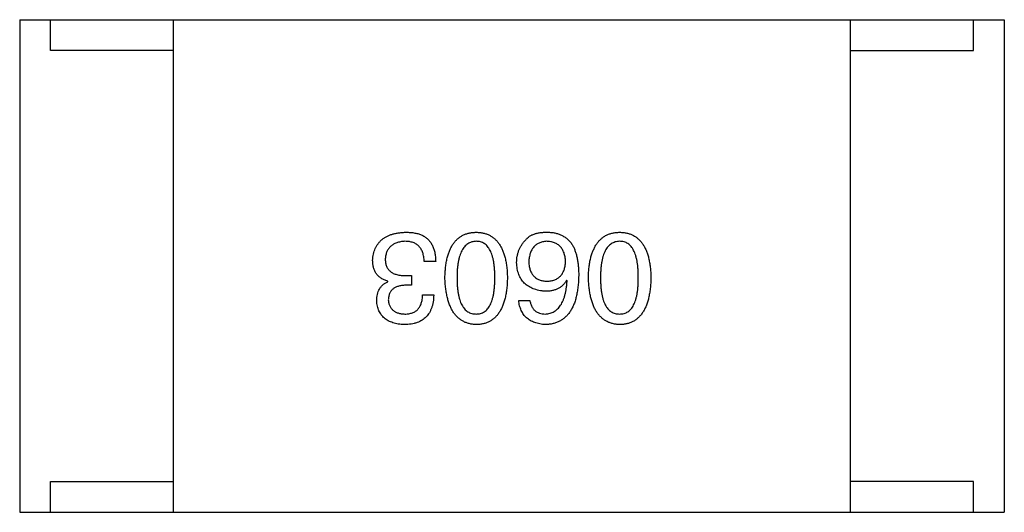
# Model space of a CAD drawing. Header units: millimetres. Extents: x 42 to 554, y 166 to 335.
# Tile 124 of 256: x 428.295 to 429.895, y 223.704 to 224.504. Entities that reach past the tile are written whole.
import ezdxf

# ---------------------------------------------------------------- set-up
doc = ezdxf.new("R2010")
doc.units = ezdxf.units.MM
doc.header["$LTSCALE"] = 30.734
doc.layers.get('0').update_dxf_attribs({"linetype": 'CONTINUOUS'})

msp = doc.modelspace()

# ---------------------------------------------------------------- linework, layer by layer
at = {"linetype": 'Continuous'}
for p, q in [((428.2948, 224.5039), (429.8948, 224.5039)), ((428.2948, 224.5039), (428.2948, 223.7039)), ((428.3448, 224.4539), (428.3448, 224.5039)), ((428.5448, 223.7039), (428.5448, 224.5039)), ((429.6448, 223.7039), (429.6448, 224.5039)), ((429.8448, 224.4539), (429.8448, 224.5039)), ((429.8948, 224.5039), (429.8948, 223.7039)), ((428.5448, 224.4539), (428.3448, 224.4539)), ((429.6448, 224.4539), (429.8448, 224.4539)), ((428.9709, 224.1112), (428.952, 224.1112)), ((428.9225, 224.0882), (428.9315, 224.0882)), ((428.9315, 224.0882), (428.9315, 224.0726)), ((429.1843, 224.08), (429.1835, 224.0808)), ((428.893, 224.0784), (428.893, 224.0792)), ((428.9315, 224.0726), (428.9217, 224.0726)), ((428.9496, 224.0571), (428.9676, 224.0571)), ((429.1057, 224.0481), (429.1237, 224.0481)), ((428.3448, 223.7539), (428.5448, 223.7539)), ((428.3448, 223.7039), (428.3448, 223.7539)), ((429.8448, 223.7539), (429.6448, 223.7539)), ((429.8448, 223.7039), (429.8448, 223.7539)), ((428.2948, 223.7039), (429.8948, 223.7039))]:
    msp.add_line(p, q, dxfattribs=at)
for points, knots in [([(428.8684, 224.1128), (428.8685, 224.1146), (428.8688, 224.1181), (428.8697, 224.1231), (428.8709, 224.1279), (428.8726, 224.1322), (428.8746, 224.1363), (428.877, 224.14), (428.8798, 224.1434), (428.8829, 224.1465), (428.8865, 224.1492), (428.8904, 224.1516), (428.8947, 224.1536), (428.8994, 224.1553), (428.9044, 224.1567), (428.9098, 224.1577), (428.9156, 224.1584), (428.9196, 224.1586), (428.9217, 224.1587)], [0, 0, 0, 0, 0.068236, 0.132937, 0.194125, 0.253174, 0.310181, 0.365986, 0.421096, 0.476216, 0.532352, 0.590232, 0.649824, 0.71274, 0.778406, 0.848058, 0.921922, 1, 1, 1, 1]), ([(428.9217, 224.1587), (428.9231, 224.1587), (428.9258, 224.1586), (428.9298, 224.1584), (428.9335, 224.1581), (428.937, 224.1575), (428.9403, 224.1569), (428.9433, 224.156), (428.9461, 224.155), (428.9479, 224.1542), (428.9487, 224.1538)], [0, 0, 0, 0, 0.15115, 0.29371, 0.429149, 0.55661, 0.677302, 0.791017, 0.898045, 1, 1, 1, 1]), ([(428.9487, 224.1538), (428.9496, 224.1534), (428.9513, 224.1525), (428.9538, 224.151), (428.956, 224.1493), (428.9582, 224.1475), (428.9601, 224.1454), (428.9619, 224.1432), (428.9635, 224.1408), (428.965, 224.1382), (428.9663, 224.1354), (428.9674, 224.1325), (428.9684, 224.1294), (428.9692, 224.1261), (428.9699, 224.1226), (428.9704, 224.119), (428.9707, 224.1151), (428.9708, 224.1125), (428.9709, 224.1112)], [0, 0, 0, 0, 0.056906, 0.113264, 0.168825, 0.223843, 0.279195, 0.335267, 0.392098, 0.450414, 0.51054, 0.572219, 0.636652, 0.703156, 0.773102, 0.845505, 0.921063, 1, 1, 1, 1]), ([(428.9858, 224.0849), (428.9859, 224.0879), (428.9861, 224.0936), (428.9869, 224.1019), (428.988, 224.1096), (428.9895, 224.1168), (428.9914, 224.1234), (428.9936, 224.1294), (428.9962, 224.1349), (428.9992, 224.1399), (429.0026, 224.1442), (429.0063, 224.148), (429.0105, 224.1512), (429.015, 224.1539), (429.0199, 224.156), (429.0251, 224.1575), (429.0308, 224.1584), (429.0346, 224.1586), (429.0366, 224.1587)], [0, 0, 0, 0, 0.08769, 0.170218, 0.24749, 0.319818, 0.387758, 0.451391, 0.511445, 0.568185, 0.622681, 0.67526, 0.726746, 0.778428, 0.830764, 0.884397, 0.940866, 1, 1, 1, 1]), ([(429.0366, 224.1587), (429.0386, 224.1586), (429.0425, 224.1584), (429.0481, 224.1575), (429.0534, 224.156), (429.0583, 224.1539), (429.0628, 224.1512), (429.0669, 224.148), (429.0707, 224.1442), (429.074, 224.1398), (429.0771, 224.1349), (429.0796, 224.1294), (429.0819, 224.1234), (429.0838, 224.1168), (429.0853, 224.1096), (429.0864, 224.1019), (429.0871, 224.0936), (429.0873, 224.0879), (429.0874, 224.0849)], [0, 0, 0, 0, 0.059135, 0.115606, 0.169241, 0.221578, 0.273261, 0.324749, 0.377329, 0.431642, 0.488541, 0.548597, 0.612232, 0.680174, 0.752504, 0.829777, 0.912307, 1, 1, 1, 1]), ([(429.1024, 224.1095), (429.1024, 224.1113), (429.1025, 224.1147), (429.1032, 224.1198), (429.1044, 224.1247), (429.106, 224.1295), (429.1081, 224.134), (429.1106, 224.1384), (429.1136, 224.1425), (429.116, 224.1451), (429.1171, 224.1464)], [0, 0, 0, 0, 0.12904, 0.253809, 0.377066, 0.499122, 0.621469, 0.744665, 0.870607, 1, 1, 1, 1]), ([(429.1171, 224.1464), (429.1181, 224.1475), (429.12, 224.1496), (429.1234, 224.1522), (429.1273, 224.1544), (429.1318, 224.1562), (429.1366, 224.1575), (429.142, 224.1583), (429.1479, 224.1588), (429.1519, 224.1587), (429.154, 224.1587)], [0, 0, 0, 0, 0.105033, 0.21147, 0.321511, 0.438526, 0.563605, 0.698055, 0.843218, 1, 1, 1, 1]), ([(429.154, 224.1587), (429.1561, 224.1586), (429.1601, 224.1584), (429.1659, 224.1573), (429.1713, 224.1557), (429.1764, 224.1535), (429.1811, 224.1507), (429.1853, 224.1474), (429.1892, 224.1435), (429.1914, 224.1405), (429.1925, 224.139)], [0, 0, 0, 0, 0.137449, 0.267856, 0.393219, 0.514735, 0.63397, 0.753734, 0.874967, 1, 1, 1, 1]), ([(429.219, 224.0849), (429.2191, 224.0879), (429.2193, 224.0936), (429.22, 224.1019), (429.2211, 224.1096), (429.2226, 224.1168), (429.2245, 224.1234), (429.2268, 224.1294), (429.2294, 224.1349), (429.2323, 224.1399), (429.2357, 224.1442), (429.2395, 224.148), (429.2436, 224.1512), (429.2481, 224.1539), (429.253, 224.156), (429.2583, 224.1575), (429.2639, 224.1584), (429.2678, 224.1586), (429.2698, 224.1587)], [0, 0, 0, 0, 0.08769, 0.170218, 0.24749, 0.319818, 0.387758, 0.451391, 0.511445, 0.568185, 0.622681, 0.67526, 0.726746, 0.778428, 0.830764, 0.884397, 0.940866, 1, 1, 1, 1]), ([(429.2698, 224.1587), (429.2718, 224.1586), (429.2756, 224.1584), (429.2813, 224.1575), (429.2865, 224.156), (429.2914, 224.1539), (429.2959, 224.1512), (429.3001, 224.148), (429.3038, 224.1442), (429.3072, 224.1398), (429.3102, 224.1349), (429.3128, 224.1294), (429.3151, 224.1234), (429.3169, 224.1168), (429.3184, 224.1096), (429.3195, 224.1019), (429.3203, 224.0936), (429.3205, 224.0879), (429.3206, 224.0849)], [0, 0, 0, 0, 0.059135, 0.115606, 0.169241, 0.221578, 0.273261, 0.324749, 0.377329, 0.431642, 0.488541, 0.548597, 0.612232, 0.680174, 0.752504, 0.829777, 0.912307, 1, 1, 1, 1]), ([(428.9209, 224.144), (428.9196, 224.1439), (428.9173, 224.1437), (428.9138, 224.1432), (428.9106, 224.1425), (428.9075, 224.1416), (428.9047, 224.1405), (428.9022, 224.1392), (428.8998, 224.1377), (428.8977, 224.136), (428.8958, 224.1341), (428.8941, 224.132), (428.8927, 224.1297), (428.8915, 224.1272), (428.8904, 224.1245), (428.8897, 224.1216), (428.8891, 224.1185), (428.889, 224.1164), (428.8889, 224.1153)], [0, 0, 0, 0, 0.076694, 0.149502, 0.218019, 0.283183, 0.345589, 0.405199, 0.462852, 0.519478, 0.575313, 0.630559, 0.687006, 0.744638, 0.804006, 0.866059, 0.931486, 1, 1, 1, 1]), ([(428.952, 224.1112), (428.952, 224.1125), (428.9519, 224.1151), (428.9514, 224.1188), (428.9508, 224.1223), (428.9498, 224.1255), (428.9487, 224.1284), (428.9473, 224.1312), (428.9457, 224.1336), (428.9439, 224.1358), (428.9418, 224.1377), (428.9395, 224.1394), (428.9369, 224.1408), (428.9342, 224.142), (428.9312, 224.1429), (428.9279, 224.1435), (428.9245, 224.1439), (428.9221, 224.1439), (428.9209, 224.144)], [0, 0, 0, 0, 0.07723, 0.149593, 0.217944, 0.282232, 0.34411, 0.402297, 0.458791, 0.513966, 0.568538, 0.623291, 0.679957, 0.737243, 0.798142, 0.86118, 0.928728, 1, 1, 1, 1]), ([(429.0366, 224.144), (429.0354, 224.1439), (429.0329, 224.1437), (429.0293, 224.143), (429.026, 224.1417), (429.0229, 224.14), (429.0201, 224.1379), (429.0176, 224.1353), (429.0152, 224.1322), (429.0132, 224.1287), (429.0113, 224.1248), (429.0098, 224.1204), (429.0084, 224.1156), (429.0074, 224.1103), (429.0065, 224.1046), (429.0059, 224.0985), (429.0055, 224.0918), (429.0055, 224.0873), (429.0055, 224.0849)], [0, 0, 0, 0, 0.050879, 0.099377, 0.146973, 0.193618, 0.240619, 0.289461, 0.34047, 0.395283, 0.453059, 0.515633, 0.582666, 0.655287, 0.732971, 0.815933, 0.905166, 1, 1, 1, 1]), ([(429.067, 224.0849), (429.0669, 224.0873), (429.0669, 224.0919), (429.0665, 224.0986), (429.066, 224.1049), (429.0652, 224.1106), (429.064, 224.1159), (429.0628, 224.1208), (429.0613, 224.1252), (429.0595, 224.1291), (429.0575, 224.1326), (429.0552, 224.1357), (429.0527, 224.1382), (429.0499, 224.1403), (429.047, 224.142), (429.0437, 224.1431), (429.0402, 224.1438), (429.0379, 224.1439), (429.0366, 224.144)], [0, 0, 0, 0, 0.096457, 0.187288, 0.27178, 0.350132, 0.423455, 0.491343, 0.554037, 0.612253, 0.666313, 0.717038, 0.764921, 0.811214, 0.856775, 0.902988, 0.950234, 1, 1, 1, 1]), ([(429.1507, 224.144), (429.1496, 224.1439), (429.1475, 224.1437), (429.1444, 224.1431), (429.1415, 224.1423), (429.1388, 224.1413), (429.1363, 224.14), (429.134, 224.1385), (429.1319, 224.1368), (429.13, 224.1348), (429.1283, 224.1325), (429.1268, 224.13), (429.1255, 224.1274), (429.1244, 224.1244), (429.1235, 224.1212), (429.1228, 224.1178), (429.1223, 224.1142), (429.1221, 224.1116), (429.1221, 224.1104)], [0, 0, 0, 0, 0.066682, 0.130303, 0.190802, 0.248749, 0.30534, 0.361219, 0.415721, 0.471765, 0.528279, 0.586428, 0.64659, 0.710143, 0.776461, 0.846692, 0.921137, 1, 1, 1, 1]), ([(429.1819, 224.1112), (429.1818, 224.1125), (429.1817, 224.115), (429.1811, 224.1186), (429.1803, 224.122), (429.1794, 224.1252), (429.1782, 224.1281), (429.1768, 224.1307), (429.1752, 224.1332), (429.1733, 224.1354), (429.1713, 224.1373), (429.169, 224.139), (429.1665, 224.1405), (429.1637, 224.1416), (429.1608, 224.1426), (429.1576, 224.1433), (429.1543, 224.1438), (429.1519, 224.1439), (429.1507, 224.144)], [0, 0, 0, 0, 0.076467, 0.148148, 0.216496, 0.280559, 0.342274, 0.401168, 0.458322, 0.514073, 0.569257, 0.62465, 0.68124, 0.739113, 0.799947, 0.862804, 0.929597, 1, 1, 1, 1]), ([(429.1925, 224.139), (429.1934, 224.1375), (429.1952, 224.1343), (429.1973, 224.129), (429.1991, 224.1233), (429.2006, 224.1172), (429.2018, 224.1106), (429.2026, 224.1036), (429.2031, 224.096), (429.2032, 224.0909), (429.2032, 224.0882)], [0, 0, 0, 0, 0.101889, 0.209155, 0.322694, 0.442863, 0.569758, 0.70479, 0.848502, 1, 1, 1, 1]), ([(429.2698, 224.144), (429.2685, 224.1439), (429.2661, 224.1437), (429.2625, 224.143), (429.2592, 224.1417), (429.2561, 224.14), (429.2533, 224.1379), (429.2507, 224.1353), (429.2484, 224.1322), (429.2463, 224.1287), (429.2445, 224.1248), (429.2429, 224.1204), (429.2416, 224.1156), (429.2405, 224.1103), (429.2397, 224.1046), (429.2391, 224.0985), (429.2387, 224.0918), (429.2387, 224.0873), (429.2386, 224.0849)], [0, 0, 0, 0, 0.050879, 0.099377, 0.146973, 0.193618, 0.240619, 0.289461, 0.34047, 0.395283, 0.453059, 0.515633, 0.582666, 0.655287, 0.732971, 0.815933, 0.905166, 1, 1, 1, 1]), ([(429.3001, 224.0849), (429.3001, 224.0873), (429.3, 224.0919), (429.2997, 224.0986), (429.2991, 224.1049), (429.2983, 224.1106), (429.2972, 224.1159), (429.296, 224.1208), (429.2944, 224.1252), (429.2926, 224.1291), (429.2906, 224.1326), (429.2884, 224.1357), (429.2859, 224.1382), (429.2831, 224.1403), (429.2801, 224.142), (429.2769, 224.1431), (429.2734, 224.1438), (429.271, 224.1439), (429.2698, 224.144)], [0, 0, 0, 0, 0.096457, 0.187288, 0.27178, 0.350132, 0.423455, 0.491343, 0.554037, 0.612253, 0.666313, 0.717038, 0.764921, 0.811214, 0.856775, 0.902988, 0.950234, 1, 1, 1, 1]), ([(428.893, 224.0792), (428.892, 224.0795), (428.8901, 224.0802), (428.8872, 224.0813), (428.8847, 224.0826), (428.8822, 224.084), (428.88, 224.0856), (428.878, 224.0874), (428.8761, 224.0892), (428.8745, 224.0913), (428.8731, 224.0935), (428.8718, 224.0958), (428.8708, 224.0983), (428.8699, 224.1009), (428.8692, 224.1037), (428.8688, 224.1066), (428.8684, 224.1096), (428.8684, 224.1117), (428.8684, 224.1128)], [0, 0, 0, 0, 0.069445, 0.136039, 0.200011, 0.261745, 0.322328, 0.381403, 0.438864, 0.496655, 0.554398, 0.612391, 0.672266, 0.733005, 0.79604, 0.861293, 0.928785, 1, 1, 1, 1]), ([(428.8889, 224.1153), (428.8889, 224.1142), (428.889, 224.112), (428.8894, 224.109), (428.89, 224.1061), (428.8909, 224.1034), (428.8921, 224.101), (428.8936, 224.0988), (428.8953, 224.0967), (428.8973, 224.0949), (428.8995, 224.0933), (428.902, 224.0919), (428.9048, 224.0908), (428.9079, 224.0899), (428.9112, 224.0891), (428.9147, 224.0886), (428.9185, 224.0882), (428.9212, 224.0882), (428.9225, 224.0882)], [0, 0, 0, 0, 0.066518, 0.129194, 0.188613, 0.245254, 0.300032, 0.353805, 0.407079, 0.461108, 0.516272, 0.574141, 0.634837, 0.699275, 0.767504, 0.840272, 0.917505, 1, 1, 1, 1]), ([(429.1491, 224.0628), (429.1473, 224.063), (429.1437, 224.0633), (429.1386, 224.0642), (429.1338, 224.0654), (429.1293, 224.0669), (429.1252, 224.0687), (429.1214, 224.0708), (429.118, 224.0733), (429.1148, 224.0761), (429.112, 224.0792), (429.1097, 224.0826), (429.1075, 224.0863), (429.1058, 224.0903), (429.1045, 224.0947), (429.1034, 224.0994), (429.1027, 224.1043), (429.1025, 224.1078), (429.1024, 224.1095)], [0, 0, 0, 0, 0.074228, 0.144548, 0.211288, 0.274576, 0.335162, 0.393915, 0.450599, 0.506657, 0.562409, 0.618617, 0.676096, 0.735061, 0.79654, 0.860906, 0.928473, 1, 1, 1, 1]), ([(429.1221, 224.1104), (429.1221, 224.1091), (429.1223, 224.1067), (429.1228, 224.1033), (429.1236, 224.1001), (429.1244, 224.0971), (429.1256, 224.0943), (429.1269, 224.0917), (429.1285, 224.0895), (429.1302, 224.0874), (429.1322, 224.0855), (429.1343, 224.0839), (429.1367, 224.0826), (429.1393, 224.0814), (429.1421, 224.0805), (429.1451, 224.0798), (429.1482, 224.0794), (429.1504, 224.0793), (429.1516, 224.0792)], [0, 0, 0, 0, 0.076288, 0.14871, 0.216387, 0.281386, 0.342528, 0.402111, 0.4591, 0.514852, 0.569974, 0.625644, 0.682226, 0.740156, 0.800362, 0.863471, 0.930116, 1, 1, 1, 1]), ([(429.1516, 224.0792), (429.1527, 224.0793), (429.155, 224.0794), (429.1583, 224.0798), (429.1613, 224.0805), (429.1642, 224.0815), (429.1669, 224.0826), (429.1693, 224.0841), (429.1715, 224.0857), (429.1735, 224.0876), (429.1753, 224.0897), (429.1769, 224.0921), (429.1783, 224.0947), (429.1794, 224.0975), (429.1804, 224.1006), (429.1811, 224.1039), (429.1816, 224.1075), (429.1818, 224.1099), (429.1819, 224.1112)], [0, 0, 0, 0, 0.070453, 0.136523, 0.199866, 0.260392, 0.318446, 0.374657, 0.430182, 0.485556, 0.541071, 0.598396, 0.657208, 0.718642, 0.783247, 0.851631, 0.923928, 1, 1, 1, 1]), ([(429.0366, 224.0087), (429.0347, 224.0088), (429.0308, 224.0091), (429.0253, 224.0101), (429.0201, 224.0118), (429.0153, 224.014), (429.0108, 224.0168), (429.0067, 224.0201), (429.003, 224.0241), (428.9996, 224.0286), (428.9966, 224.0337), (428.994, 224.0393), (428.9917, 224.0456), (428.9898, 224.0523), (428.9883, 224.0597), (428.987, 224.0676), (428.9862, 224.0761), (428.9859, 224.0819), (428.9858, 224.0849)], [0, 0, 0, 0, 0.057415, 0.112361, 0.16496, 0.216437, 0.267441, 0.318839, 0.371478, 0.426325, 0.483626, 0.544235, 0.608673, 0.677374, 0.750405, 0.828394, 0.911525, 1, 1, 1, 1]), ([(429.0055, 224.0849), (429.0055, 224.0826), (429.0055, 224.0779), (429.0059, 224.0712), (429.0065, 224.065), (429.0073, 224.0592), (429.0084, 224.0539), (429.0097, 224.0491), (429.0113, 224.0447), (429.0131, 224.0407), (429.0152, 224.0373), (429.0175, 224.0342), (429.0201, 224.0317), (429.0229, 224.0295), (429.026, 224.0279), (429.0293, 224.0267), (429.0329, 224.0261), (429.0354, 224.026), (429.0366, 224.0259)], [0, 0, 0, 0, 0.095719, 0.185854, 0.269738, 0.347952, 0.420315, 0.487894, 0.550245, 0.608186, 0.662454, 0.713283, 0.761375, 0.808209, 0.854301, 0.901312, 0.949396, 1, 1, 1, 1]), ([(429.0366, 224.0259), (429.0379, 224.026), (429.0402, 224.0261), (429.0437, 224.0267), (429.047, 224.0279), (429.05, 224.0295), (429.0527, 224.0317), (429.0552, 224.0342), (429.0575, 224.0372), (429.0595, 224.0407), (429.0613, 224.0447), (429.0628, 224.0491), (429.064, 224.0539), (429.0652, 224.0592), (429.066, 224.065), (429.0665, 224.0713), (429.0669, 224.0779), (429.0669, 224.0826), (429.067, 224.0849)], [0, 0, 0, 0, 0.049764, 0.097007, 0.143217, 0.188577, 0.235116, 0.282997, 0.333719, 0.387776, 0.445989, 0.508679, 0.576563, 0.649481, 0.728235, 0.812722, 0.903548, 1, 1, 1, 1]), ([(429.0874, 224.0849), (429.0873, 224.0819), (429.0871, 224.076), (429.0864, 224.0674), (429.0853, 224.0594), (429.0838, 224.052), (429.0819, 224.0452), (429.0796, 224.039), (429.0771, 224.0333), (429.074, 224.0282), (429.0707, 224.0237), (429.0669, 224.0198), (429.0628, 224.0164), (429.0583, 224.0137), (429.0534, 224.0115), (429.0481, 224.0099), (429.0425, 224.009), (429.0386, 224.0088), (429.0366, 224.0087)], [0, 0, 0, 0, 0.088823, 0.172287, 0.250296, 0.323438, 0.392244, 0.456221, 0.516635, 0.573871, 0.628, 0.680335, 0.731489, 0.782557, 0.834044, 0.886738, 0.942089, 1, 1, 1, 1]), ([(429.2032, 224.0882), (429.2031, 224.0851), (429.2029, 224.079), (429.2021, 224.0701), (429.2009, 224.0618), (429.1993, 224.0542), (429.1974, 224.0471), (429.195, 224.0406), (429.1922, 224.0347), (429.189, 224.0294), (429.1854, 224.0247), (429.1814, 224.0206), (429.177, 224.0171), (429.1722, 224.0142), (429.167, 224.0119), (429.1614, 224.0102), (429.1554, 224.0091), (429.1512, 224.0088), (429.1491, 224.0087)], [0, 0, 0, 0, 0.087517, 0.169686, 0.246944, 0.319347, 0.387088, 0.450961, 0.511075, 0.567974, 0.622351, 0.675039, 0.726853, 0.778688, 0.83093, 0.884738, 0.941043, 1, 1, 1, 1]), ([(429.1835, 224.0808), (429.1827, 224.0794), (429.181, 224.0766), (429.1778, 224.0729), (429.1741, 224.0697), (429.17, 224.0672), (429.1654, 224.0652), (429.1604, 224.0638), (429.1549, 224.0629), (429.1511, 224.0629), (429.1491, 224.0628)], [0, 0, 0, 0, 0.122276, 0.239997, 0.35611, 0.473903, 0.59404, 0.720428, 0.855383, 1, 1, 1, 1]), ([(429.1491, 224.0259), (429.1504, 224.026), (429.1529, 224.0262), (429.1566, 224.0271), (429.1601, 224.0282), (429.1633, 224.0299), (429.1664, 224.0318), (429.1691, 224.0343), (429.1716, 224.0371), (429.174, 224.0403), (429.1761, 224.0439), (429.1779, 224.0479), (429.1796, 224.0523), (429.181, 224.0571), (429.1822, 224.0622), (429.1831, 224.0678), (429.1839, 224.0738), (429.1842, 224.0779), (429.1843, 224.08)], [0, 0, 0, 0, 0.054741, 0.107075, 0.158339, 0.208382, 0.258772, 0.310045, 0.362765, 0.417822, 0.475982, 0.537466, 0.602901, 0.673037, 0.747247, 0.826291, 0.910782, 1, 1, 1, 1]), ([(429.2698, 224.0087), (429.2678, 224.0088), (429.264, 224.0091), (429.2584, 224.0101), (429.2533, 224.0118), (429.2484, 224.014), (429.244, 224.0168), (429.2399, 224.0201), (429.2361, 224.0241), (429.2328, 224.0286), (429.2297, 224.0337), (429.2271, 224.0393), (429.2248, 224.0456), (429.2229, 224.0523), (429.2214, 224.0597), (429.2202, 224.0676), (429.2193, 224.0761), (429.2191, 224.0819), (429.219, 224.0849)], [0, 0, 0, 0, 0.057415, 0.112361, 0.16496, 0.216437, 0.267441, 0.318839, 0.371478, 0.426325, 0.483626, 0.544235, 0.608673, 0.677374, 0.750405, 0.828394, 0.911525, 1, 1, 1, 1]), ([(429.2386, 224.0849), (429.2387, 224.0826), (429.2387, 224.0779), (429.2391, 224.0712), (429.2397, 224.065), (429.2405, 224.0592), (429.2416, 224.0539), (429.2429, 224.0491), (429.2445, 224.0447), (429.2463, 224.0407), (429.2484, 224.0373), (429.2507, 224.0342), (429.2533, 224.0317), (429.2561, 224.0295), (429.2592, 224.0279), (429.2625, 224.0267), (429.2661, 224.0261), (429.2685, 224.026), (429.2698, 224.0259)], [0, 0, 0, 0, 0.095719, 0.185854, 0.269738, 0.347952, 0.420315, 0.487894, 0.550245, 0.608186, 0.662454, 0.713283, 0.761375, 0.808209, 0.854301, 0.901312, 0.949396, 1, 1, 1, 1]), ([(429.2698, 224.0259), (429.271, 224.026), (429.2734, 224.0261), (429.2769, 224.0267), (429.2801, 224.0279), (429.2831, 224.0295), (429.2859, 224.0317), (429.2884, 224.0342), (429.2906, 224.0372), (429.2926, 224.0407), (429.2944, 224.0447), (429.296, 224.0491), (429.2972, 224.0539), (429.2983, 224.0592), (429.2991, 224.065), (429.2997, 224.0713), (429.3, 224.0779), (429.3001, 224.0826), (429.3001, 224.0849)], [0, 0, 0, 0, 0.049764, 0.097007, 0.143217, 0.188577, 0.235116, 0.282997, 0.333719, 0.387776, 0.445989, 0.508679, 0.576563, 0.649481, 0.728235, 0.812722, 0.903548, 1, 1, 1, 1]), ([(429.3206, 224.0849), (429.3205, 224.0819), (429.3203, 224.076), (429.3195, 224.0674), (429.3184, 224.0594), (429.3169, 224.052), (429.3151, 224.0452), (429.3128, 224.039), (429.3102, 224.0333), (429.3072, 224.0282), (429.3038, 224.0237), (429.3001, 224.0198), (429.296, 224.0164), (429.2914, 224.0137), (429.2865, 224.0115), (429.2813, 224.0099), (429.2757, 224.009), (429.2718, 224.0088), (429.2698, 224.0087)], [0, 0, 0, 0, 0.088823, 0.172287, 0.250296, 0.323438, 0.392244, 0.456221, 0.516635, 0.573871, 0.628, 0.680335, 0.731489, 0.782557, 0.834044, 0.886738, 0.942089, 1, 1, 1, 1]), ([(428.875, 224.0472), (428.875, 224.0491), (428.8751, 224.0526), (428.876, 224.0577), (428.8774, 224.0623), (428.8793, 224.0665), (428.8819, 224.0702), (428.8851, 224.0735), (428.8888, 224.0763), (428.8916, 224.0777), (428.893, 224.0784)], [0, 0, 0, 0, 0.143686, 0.277942, 0.40333, 0.521785, 0.638573, 0.755208, 0.874773, 1, 1, 1, 1]), ([(428.9217, 224.0726), (428.9206, 224.0726), (428.9185, 224.0725), (428.9154, 224.0721), (428.9125, 224.0716), (428.9098, 224.0709), (428.9074, 224.07), (428.9051, 224.069), (428.903, 224.0677), (428.9012, 224.0663), (428.8995, 224.0648), (428.8981, 224.063), (428.8968, 224.0611), (428.8958, 224.059), (428.895, 224.0567), (428.8944, 224.0542), (428.894, 224.0516), (428.8939, 224.0498), (428.8938, 224.0489)], [0, 0, 0, 0, 0.079415, 0.154091, 0.22508, 0.29186, 0.355026, 0.415127, 0.472418, 0.528511, 0.583551, 0.638361, 0.693547, 0.750023, 0.807857, 0.868401, 0.932259, 1, 1, 1, 1]), ([(428.8938, 224.0489), (428.8939, 224.048), (428.8941, 224.0462), (428.8946, 224.0437), (428.8952, 224.0413), (428.8961, 224.0391), (428.8971, 224.0371), (428.8984, 224.0353), (428.8998, 224.0335), (428.9014, 224.032), (428.9032, 224.0307), (428.9052, 224.0295), (428.9073, 224.0285), (428.9097, 224.0276), (428.9122, 224.027), (428.9149, 224.0264), (428.9178, 224.0261), (428.9198, 224.026), (428.9209, 224.0259)], [0, 0, 0, 0, 0.067655, 0.132224, 0.194132, 0.253145, 0.309858, 0.366002, 0.421361, 0.47702, 0.532632, 0.590536, 0.65067, 0.713258, 0.779588, 0.848803, 0.921949, 1, 1, 1, 1]), ([(428.9676, 224.0571), (428.9675, 224.0551), (428.9674, 224.0514), (428.9668, 224.046), (428.9658, 224.041), (428.9644, 224.0363), (428.9627, 224.032), (428.9606, 224.028), (428.9582, 224.0244), (428.9553, 224.0212), (428.9522, 224.0183), (428.9486, 224.0158), (428.9448, 224.0137), (428.9405, 224.012), (428.9359, 224.0105), (428.9309, 224.0096), (428.9256, 224.0089), (428.9219, 224.0088), (428.9201, 224.0087)], [0, 0, 0, 0, 0.074804, 0.144899, 0.211458, 0.274554, 0.334363, 0.392059, 0.448123, 0.503024, 0.558154, 0.613471, 0.670844, 0.729926, 0.792003, 0.857405, 0.926768, 1, 1, 1, 1]), ([(428.9209, 224.0259), (428.922, 224.0259), (428.9242, 224.026), (428.9274, 224.0264), (428.9303, 224.027), (428.9331, 224.0278), (428.9356, 224.0289), (428.938, 224.0303), (428.9401, 224.0318), (428.942, 224.0337), (428.9437, 224.0358), (428.9452, 224.0381), (428.9465, 224.0407), (428.9475, 224.0435), (428.9484, 224.0465), (428.949, 224.0498), (428.9494, 224.0534), (428.9495, 224.0558), (428.9496, 224.0571)], [0, 0, 0, 0, 0.069877, 0.136363, 0.198671, 0.257968, 0.315462, 0.370709, 0.425568, 0.479847, 0.535753, 0.592303, 0.651386, 0.713311, 0.778642, 0.84836, 0.921866, 1, 1, 1, 1]), ([(429.1491, 224.0087), (429.1475, 224.0088), (429.1444, 224.0091), (429.1399, 224.0098), (429.1356, 224.0108), (429.1317, 224.012), (429.128, 224.0135), (429.1245, 224.0153), (429.1214, 224.0174), (429.1185, 224.0197), (429.1159, 224.0223), (429.1136, 224.0252), (429.1116, 224.0283), (429.1098, 224.0318), (429.1083, 224.0355), (429.1072, 224.0394), (429.1062, 224.0436), (429.1058, 224.0466), (429.1057, 224.0481)], [0, 0, 0, 0, 0.073784, 0.144317, 0.211047, 0.274818, 0.336501, 0.395724, 0.453465, 0.510016, 0.566585, 0.622844, 0.680328, 0.739335, 0.800408, 0.863904, 0.93053, 1, 1, 1, 1]), ([(429.1237, 224.0481), (429.1241, 224.0463), (429.1248, 224.043), (429.1266, 224.0384), (429.129, 224.0345), (429.132, 224.0314), (429.1355, 224.0289), (429.1396, 224.0272), (429.1442, 224.0261), (429.1474, 224.026), (429.1491, 224.0259)], [0, 0, 0, 0, 0.1439, 0.274233, 0.394478, 0.509388, 0.621911, 0.738504, 0.863414, 1, 1, 1, 1]), ([(428.9201, 224.0087), (428.9183, 224.0088), (428.915, 224.009), (428.9101, 224.0096), (428.9055, 224.0105), (428.9013, 224.0117), (428.8974, 224.0131), (428.8938, 224.0148), (428.8904, 224.0168), (428.8874, 224.0191), (428.8848, 224.0216), (428.8824, 224.0245), (428.8804, 224.0276), (428.8786, 224.031), (428.8772, 224.0347), (428.8761, 224.0386), (428.8753, 224.0428), (428.8751, 224.0457), (428.875, 224.0472)], [0, 0, 0, 0, 0.077845, 0.151584, 0.221397, 0.287366, 0.350104, 0.410398, 0.467998, 0.524388, 0.579979, 0.635152, 0.690917, 0.747936, 0.806661, 0.867861, 0.932479, 1, 1, 1, 1])]:
    msp.add_open_spline(points, degree=3, knots=knots, dxfattribs=at)

doc.saveas('drawing.dxf')
